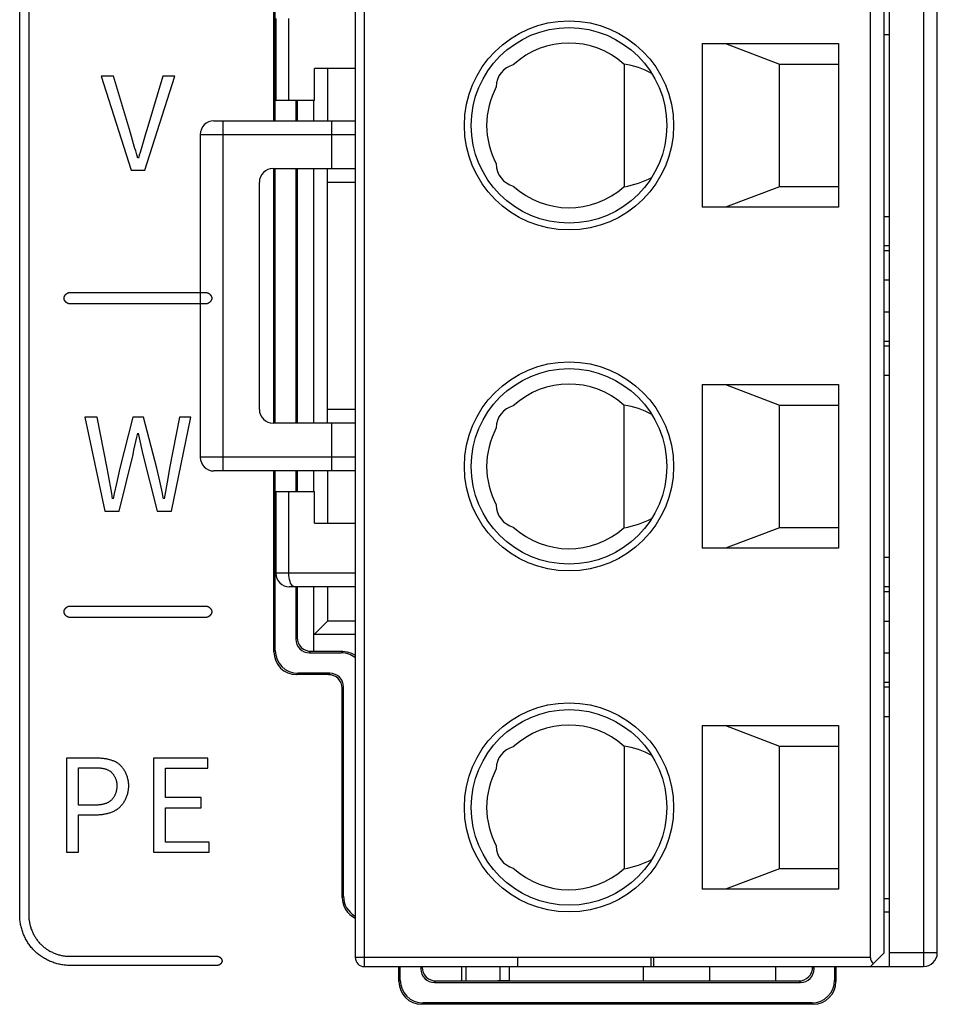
# Model space of a CAD drawing. Header units: millimetres. Extents: x 674 to 3111, y -226 to 595.
# Tile 21 of 47: x 2329 to 2349, y 223 to 245. Entities that reach past the tile are written whole.
import ezdxf

# ---------------------------------------------------------------- set-up
doc = ezdxf.new("R2010")
doc.units = ezdxf.units.MM
doc.header["$LTSCALE"] = 30.734
doc.layers.get('0').update_dxf_attribs({"linetype": 'CONTINUOUS'})

msp = doc.modelspace()

# ---------------------------------------------------------------- linework, layer by layer
at = {"color": 7, "linetype": 'Continuous'}
for p, q in [((2336.595, 223.704), (2336.595, 253.204)), ((2348.145, 223.704), (2348.145, 253.204)), ((2348.895, 253.204), (2348.895, 223.704)), ((2336.395, 253.004), (2336.395, 223.904)), ((2347.725, 223.904), (2347.725, 253.004)), ((2348.025, 224.004), (2348.025, 252.904)), ((2349.195, 224.004), (2349.195, 252.904)), ((2329.013, 224.829), (2329.013, 252.079)), ((2329.213, 252.079), (2329.213, 224.829)), ((2334.605, 242.304), (2334.605, 246.385)), ((2334.635, 242.304), (2334.635, 246.355)), ((2334.645, 244.554), (2334.645, 242.754)), ((2334.934, 242.754), (2334.934, 244.554)), ((2348.025, 244.204), (2348.145, 244.204)), ((2344.025, 244.004), (2347.025, 244.004)), ((2344.025, 244.004), (2344.025, 240.404)), ((2344.535, 244.004), (2345.725, 243.554)), ((2347.025, 244.004), (2347.025, 240.404)), ((2336.395, 243.454), (2335.495, 243.454)), ((2335.495, 242.754), (2335.495, 243.454)), ((2335.785, 243.454), (2335.785, 242.304)), ((2342.305, 243.552), (2342.305, 240.855)), ((2345.725, 243.554), (2347.025, 243.554)), ((2345.725, 240.854), (2345.725, 243.554)), ((2331.077, 243.288), (2330.803, 243.288)), ((2330.803, 243.288), (2331.464, 241.219)), ((2331.766, 241.219), (2332.423, 243.288)), ((2332.423, 243.288), (2332.158, 243.288)), ((2335.495, 242.754), (2334.645, 242.754)), ((2335.085, 242.754), (2335.085, 242.304)), ((2335.119, 242.754), (2335.119, 242.304)), ((2335.485, 242.304), (2335.485, 242.754)), ((2333.285, 242.304), (2336.395, 242.304)), ((2333.485, 234.604), (2333.485, 242.304)), ((2335.872, 242.304), (2335.872, 241.254)), ((2331.474, 241.957), (2331.444, 242.063)), ((2331.519, 241.799), (2331.474, 241.957)), ((2332.985, 242.004), (2336.395, 242.004)), ((2332.985, 242.004), (2332.985, 234.904)), ((2331.549, 241.694), (2331.519, 241.799)), ((2334.585, 241.254), (2336.395, 241.254)), ((2334.605, 235.654), (2334.605, 241.254)), ((2334.635, 235.654), (2334.635, 241.254)), ((2335.085, 241.254), (2335.085, 235.654)), ((2335.119, 241.254), (2335.119, 235.654)), ((2335.485, 235.654), (2335.485, 241.254)), ((2335.785, 235.654), (2335.785, 241.254)), ((2331.464, 241.219), (2331.766, 241.219)), ((2334.285, 235.954), (2334.285, 240.954)), ((2335.785, 240.954), (2336.395, 240.954)), ((2345.725, 240.854), (2344.535, 240.404)), ((2347.025, 240.854), (2345.725, 240.854)), ((2347.025, 240.404), (2344.025, 240.404)), ((2348.025, 240.204), (2348.145, 240.204)), ((2348.145, 239.554), (2348.025, 239.554)), ((2348.025, 239.454), (2348.145, 239.454)), ((2348.025, 238.804), (2348.145, 238.804)), ((2330.113, 238.529), (2333.113, 238.529)), ((2333.113, 238.279), (2330.113, 238.279)), ((2348.025, 238.104), (2348.145, 238.104)), ((2348.145, 237.454), (2348.025, 237.454)), ((2348.025, 237.354), (2348.145, 237.354)), ((2348.145, 236.704), (2348.025, 236.704)), ((2344.025, 236.504), (2347.025, 236.504)), ((2344.025, 236.504), (2344.025, 232.904)), ((2344.535, 236.504), (2345.725, 236.054)), ((2347.025, 236.504), (2347.025, 232.904)), ((2342.305, 233.355), (2342.305, 236.052)), ((2345.725, 236.054), (2347.025, 236.054)), ((2345.725, 233.354), (2345.725, 236.054)), ((2336.395, 235.954), (2335.785, 235.954)), ((2330.719, 235.788), (2330.448, 235.788)), ((2330.448, 235.788), (2330.888, 233.719)), ((2330.936, 234.662), (2330.719, 235.788)), ((2331.503, 235.788), (2331.218, 234.662)), ((2331.74, 235.788), (2331.503, 235.788)), ((2332.031, 234.662), (2331.74, 235.788)), ((2332.528, 235.788), (2332.31, 234.662)), ((2332.35, 233.719), (2332.779, 235.788)), ((2332.779, 235.788), (2332.528, 235.788)), ((2336.395, 235.654), (2334.585, 235.654)), ((2335.872, 235.654), (2335.872, 234.604)), ((2331.59, 235.344), (2331.61, 235.438)), ((2331.622, 235.438), (2331.694, 235.101)), ((2331.547, 235.155), (2331.59, 235.344)), ((2331.198, 233.719), (2331.506, 234.967)), ((2331.526, 235.061), (2331.547, 235.155)), ((2331.694, 235.101), (2331.723, 234.967)), ((2331.723, 234.967), (2332.037, 233.719)), ((2336.395, 234.904), (2332.985, 234.904)), ((2331.218, 234.662), (2331.142, 234.328)), ((2332.053, 234.567), (2332.031, 234.662)), ((2332.095, 234.376), (2332.053, 234.567)), ((2336.395, 234.604), (2333.285, 234.604)), ((2334.605, 230.623), (2334.605, 234.604)), ((2334.635, 230.653), (2334.635, 234.604)), ((2335.085, 234.604), (2335.085, 234.154)), ((2335.119, 234.604), (2335.119, 234.154)), ((2335.485, 234.154), (2335.485, 234.604)), ((2335.785, 234.604), (2335.785, 233.454)), ((2331.142, 234.328), (2331.093, 234.105)), ((2332.137, 234.184), (2332.095, 234.376)), ((2331.057, 233.993), (2331.037, 234.105)), ((2331.093, 234.105), (2331.069, 233.993)), ((2332.178, 233.993), (2332.137, 234.184)), ((2334.645, 234.154), (2335.495, 234.154)), ((2334.645, 234.154), (2334.645, 232.354)), ((2334.934, 232.354), (2334.934, 234.154)), ((2335.495, 233.454), (2335.495, 234.154)), ((2330.888, 233.719), (2331.198, 233.719)), ((2332.037, 233.719), (2332.35, 233.719)), ((2335.495, 233.454), (2336.395, 233.454)), ((2345.725, 233.354), (2344.535, 232.904)), ((2347.025, 233.354), (2345.725, 233.354)), ((2347.025, 232.904), (2344.025, 232.904)), ((2348.145, 232.704), (2348.025, 232.704)), ((2336.395, 232.354), (2334.645, 232.354)), ((2336.395, 232.054), (2334.945, 232.054)), ((2335.085, 232.054), (2335.085, 230.904)), ((2335.119, 232.054), (2335.119, 230.937)), ((2335.485, 230.637), (2335.485, 232.054)), ((2335.785, 232.054), (2335.785, 231.304)), ((2348.145, 232.054), (2348.025, 232.054)), ((2348.025, 231.954), (2348.145, 231.954)), ((2330.113, 231.632), (2333.113, 231.632)), ((2333.113, 231.382), (2330.113, 231.382)), ((2336.395, 231.304), (2335.785, 231.304)), ((2348.025, 231.304), (2348.145, 231.304)), ((2335.085, 230.904), (2335.119, 230.937)), ((2336.395, 231.004), (2335.485, 231.004)), ((2334.605, 230.623), (2334.635, 230.653)), ((2335.385, 230.604), (2335.419, 230.637)), ((2335.419, 230.637), (2336.119, 230.637)), ((2336.119, 230.637), (2336.086, 230.604)), ((2335.385, 230.604), (2336.086, 230.604)), ((2348.025, 230.604), (2348.145, 230.604)), ((2335.105, 230.124), (2335.135, 230.154)), ((2335.806, 230.124), (2335.105, 230.124)), ((2335.836, 230.154), (2335.135, 230.154)), ((2335.836, 230.154), (2335.806, 230.124)), ((2336.135, 229.854), (2336.105, 229.824)), ((2336.105, 225.223), (2336.105, 229.824)), ((2336.135, 225.253), (2336.135, 229.854)), ((2348.145, 229.954), (2348.025, 229.954)), ((2348.025, 229.854), (2348.145, 229.854)), ((2348.025, 229.204), (2348.145, 229.204)), ((2344.025, 229.004), (2347.025, 229.004)), ((2344.025, 229.004), (2344.025, 225.404)), ((2344.535, 229.004), (2345.725, 228.554)), ((2347.025, 229.004), (2347.025, 225.404)), ((2342.305, 228.552), (2342.305, 225.855)), ((2345.725, 228.554), (2347.025, 228.554)), ((2345.725, 225.854), (2345.725, 228.554)), ((2330.046, 228.288), (2330.046, 226.219)), ((2333.15, 228.288), (2331.956, 228.288)), ((2331.956, 228.288), (2331.956, 226.219)), ((2333.15, 228.068), (2333.15, 228.288)), ((2330.308, 228.076), (2330.642, 228.076)), ((2330.308, 227.252), (2330.308, 228.076)), ((2332.218, 228.068), (2333.15, 228.068)), ((2332.218, 227.419), (2332.218, 228.068)), ((2333.003, 227.419), (2332.218, 227.419)), ((2333.003, 227.196), (2333.003, 227.419)), ((2330.629, 227.252), (2330.308, 227.252)), ((2332.218, 227.196), (2333.003, 227.196)), ((2332.218, 226.442), (2332.218, 227.196)), ((2330.308, 227.041), (2330.65, 227.041)), ((2330.308, 226.219), (2330.308, 227.041)), ((2333.181, 226.442), (2332.218, 226.442)), ((2333.181, 226.219), (2333.181, 226.442)), ((2330.046, 226.219), (2330.308, 226.219)), ((2331.956, 226.219), (2333.181, 226.219)), ((2345.725, 225.854), (2344.535, 225.404)), ((2347.025, 225.854), (2345.725, 225.854)), ((2336.105, 225.223), (2336.135, 225.253)), ((2347.025, 225.404), (2344.025, 225.404)), ((2348.025, 225.204), (2348.145, 225.204)), ((2348.025, 224.904), (2348.145, 224.904)), ((2330.113, 223.929), (2333.363, 223.929)), ((2348.025, 224.004), (2347.725, 223.704)), ((2349.195, 224.004), (2348.145, 224.004)), ((2333.363, 223.729), (2330.113, 223.729)), ((2347.725, 223.904), (2336.395, 223.904)), ((2336.595, 223.704), (2348.895, 223.704)), ((2337.355, 223.373), (2337.355, 223.704)), ((2337.385, 223.403), (2337.385, 223.704)), ((2337.835, 223.704), (2337.835, 223.654)), ((2338.741, 223.387), (2338.741, 223.704)), ((2338.828, 223.704), (2338.828, 223.387)), ((2339.572, 223.704), (2339.572, 223.399)), ((2339.785, 223.399), (2339.785, 223.704)), ((2339.96, 223.904), (2339.96, 223.704)), ((2342.725, 223.704), (2342.725, 223.387)), ((2342.905, 223.704), (2342.905, 223.904)), ((2342.96, 223.704), (2342.96, 223.904)), ((2344.185, 223.704), (2344.185, 223.387)), ((2345.633, 223.704), (2345.633, 223.387)), ((2346.485, 223.654), (2346.485, 223.704)), ((2346.935, 223.704), (2346.935, 223.403)), ((2346.965, 223.704), (2346.965, 223.373)), ((2337.835, 223.654), (2337.869, 223.687)), ((2346.485, 223.654), (2346.452, 223.687)), ((2337.355, 223.373), (2337.385, 223.403)), ((2338.135, 223.354), (2338.169, 223.387)), ((2338.135, 223.354), (2346.186, 223.354)), ((2338.169, 223.387), (2346.152, 223.387)), ((2339.572, 223.399), (2339.532, 223.387)), ((2339.572, 223.399), (2339.785, 223.399)), ((2346.186, 223.354), (2346.152, 223.387)), ((2346.965, 223.373), (2346.935, 223.403)), ((2337.855, 222.874), (2337.885, 222.904)), ((2346.466, 222.874), (2337.855, 222.874)), ((2346.436, 222.904), (2337.885, 222.904)), ((2346.466, 222.874), (2346.436, 222.904))]:
    msp.add_line(p, q, dxfattribs=at)
for points in [[(2331.444, 242.063), (2331.429, 242.115), (2331.077, 243.288)], [(2332.158, 243.288), (2331.807, 242.106), (2331.788, 242.044), (2331.699, 241.733)], [(2331.613, 241.485), (2331.597, 241.537), (2331.58, 241.589), (2331.565, 241.641), (2331.549, 241.694)], [(2331.699, 241.733), (2331.663, 241.608), (2331.644, 241.546), (2331.625, 241.485)], [(2329.988, 238.404), (2329.988, 238.407), (2329.989, 238.41), (2329.989, 238.414), (2329.989, 238.417), (2329.99, 238.42), (2329.991, 238.424), (2329.992, 238.427), (2329.992, 238.43), (2329.994, 238.433), (2329.995, 238.437), (2329.996, 238.44), (2329.997, 238.443), (2329.999, 238.447), (2330, 238.45), (2330.002, 238.453), (2330.004, 238.456), (2330.006, 238.459), (2330.008, 238.462), (2330.01, 238.465), (2330.012, 238.468), (2330.014, 238.471), (2330.016, 238.474), (2330.019, 238.477), (2330.021, 238.48), (2330.024, 238.483), (2330.026, 238.486), (2330.029, 238.488), (2330.031, 238.491), (2330.034, 238.494), (2330.037, 238.496), (2330.04, 238.498), (2330.043, 238.501), (2330.046, 238.503), (2330.049, 238.505), (2330.052, 238.507), (2330.055, 238.509), (2330.058, 238.511), (2330.061, 238.513), (2330.064, 238.515), (2330.067, 238.517), (2330.071, 238.518), (2330.074, 238.52), (2330.077, 238.521), (2330.08, 238.522), (2330.084, 238.524), (2330.087, 238.525), (2330.09, 238.526), (2330.094, 238.526), (2330.097, 238.527), (2330.1, 238.528), (2330.103, 238.528), (2330.107, 238.528), (2330.11, 238.529), (2330.113, 238.529)], [(2333.113, 238.529), (2333.117, 238.529), (2333.12, 238.528), (2333.123, 238.528), (2333.127, 238.528), (2333.13, 238.527), (2333.133, 238.526), (2333.136, 238.526), (2333.14, 238.525), (2333.143, 238.524), (2333.146, 238.522), (2333.15, 238.521), (2333.153, 238.52), (2333.156, 238.518), (2333.159, 238.517), (2333.163, 238.515), (2333.166, 238.513), (2333.169, 238.511), (2333.172, 238.509), (2333.175, 238.507), (2333.178, 238.505), (2333.181, 238.503), (2333.184, 238.501), (2333.187, 238.498), (2333.19, 238.496), (2333.193, 238.494), (2333.195, 238.491), (2333.198, 238.488), (2333.201, 238.486), (2333.203, 238.483), (2333.206, 238.48), (2333.208, 238.477), (2333.21, 238.474), (2333.213, 238.471), (2333.215, 238.468), (2333.217, 238.465), (2333.219, 238.462), (2333.221, 238.459), (2333.223, 238.456), (2333.225, 238.453), (2333.226, 238.45), (2333.228, 238.447), (2333.229, 238.443), (2333.231, 238.44), (2333.232, 238.437), (2333.233, 238.433), (2333.234, 238.43), (2333.235, 238.427), (2333.236, 238.424), (2333.237, 238.42), (2333.237, 238.417), (2333.238, 238.414), (2333.238, 238.41), (2333.238, 238.407), (2333.238, 238.404)], [(2330.113, 238.279), (2330.11, 238.279), (2330.107, 238.279), (2330.103, 238.279), (2330.1, 238.28), (2330.097, 238.28), (2330.094, 238.281), (2330.09, 238.282), (2330.087, 238.283), (2330.084, 238.284), (2330.08, 238.285), (2330.077, 238.286), (2330.074, 238.288), (2330.071, 238.289), (2330.067, 238.291), (2330.064, 238.292), (2330.061, 238.294), (2330.058, 238.296), (2330.055, 238.298), (2330.052, 238.3), (2330.049, 238.302), (2330.046, 238.304), (2330.043, 238.307), (2330.04, 238.309), (2330.037, 238.311), (2330.034, 238.314), (2330.031, 238.317), (2330.029, 238.319), (2330.026, 238.322), (2330.024, 238.325), (2330.021, 238.327), (2330.019, 238.33), (2330.016, 238.333), (2330.014, 238.336), (2330.012, 238.339), (2330.01, 238.342), (2330.008, 238.345), (2330.006, 238.348), (2330.004, 238.351), (2330.002, 238.355), (2330, 238.358), (2329.999, 238.361), (2329.997, 238.364), (2329.996, 238.367), (2329.995, 238.371), (2329.994, 238.374), (2329.992, 238.377), (2329.992, 238.381), (2329.991, 238.384), (2329.99, 238.387), (2329.989, 238.391), (2329.989, 238.394), (2329.989, 238.397), (2329.988, 238.4), (2329.988, 238.404)], [(2333.238, 238.404), (2333.238, 238.4), (2333.238, 238.397), (2333.238, 238.394), (2333.237, 238.391), (2333.237, 238.387), (2333.236, 238.384), (2333.235, 238.381), (2333.234, 238.377), (2333.233, 238.374), (2333.232, 238.371), (2333.231, 238.367), (2333.229, 238.364), (2333.228, 238.361), (2333.226, 238.358), (2333.225, 238.355), (2333.223, 238.351), (2333.221, 238.348), (2333.219, 238.345), (2333.217, 238.342), (2333.215, 238.339), (2333.213, 238.336), (2333.21, 238.333), (2333.208, 238.33), (2333.206, 238.327), (2333.203, 238.325), (2333.201, 238.322), (2333.198, 238.319), (2333.195, 238.317), (2333.193, 238.314), (2333.19, 238.311), (2333.187, 238.309), (2333.184, 238.307), (2333.181, 238.304), (2333.178, 238.302), (2333.175, 238.3), (2333.172, 238.298), (2333.169, 238.296), (2333.166, 238.294), (2333.163, 238.292), (2333.159, 238.291), (2333.156, 238.289), (2333.153, 238.288), (2333.15, 238.286), (2333.146, 238.285), (2333.143, 238.284), (2333.14, 238.283), (2333.136, 238.282), (2333.133, 238.281), (2333.13, 238.28), (2333.127, 238.28), (2333.123, 238.279), (2333.12, 238.279), (2333.117, 238.279), (2333.113, 238.279)], [(2331.506, 234.967), (2331.516, 235.014), (2331.526, 235.061)], [(2331.037, 234.105), (2330.956, 234.55), (2330.936, 234.662)], [(2332.31, 234.662), (2332.271, 234.439), (2332.192, 233.993)], [(2335.061, 232.054), (2335.041, 232.058), (2335.022, 232.068), (2335.004, 232.086), (2334.988, 232.109), (2334.973, 232.139), (2334.96, 232.174), (2334.949, 232.214), (2334.941, 232.258), (2334.936, 232.305), (2334.934, 232.354)], [(2329.988, 231.507), (2329.988, 231.511), (2329.989, 231.514), (2329.989, 231.517), (2329.989, 231.521), (2329.99, 231.524), (2329.991, 231.527), (2329.992, 231.53), (2329.992, 231.534), (2329.994, 231.537), (2329.995, 231.54), (2329.996, 231.544), (2329.997, 231.547), (2329.999, 231.55), (2330, 231.553), (2330.002, 231.557), (2330.004, 231.56), (2330.006, 231.563), (2330.008, 231.566), (2330.01, 231.569), (2330.012, 231.572), (2330.014, 231.575), (2330.016, 231.578), (2330.019, 231.581), (2330.021, 231.584), (2330.024, 231.587), (2330.026, 231.589), (2330.029, 231.592), (2330.031, 231.595), (2330.034, 231.597), (2330.037, 231.6), (2330.04, 231.602), (2330.043, 231.604), (2330.046, 231.607), (2330.049, 231.609), (2330.052, 231.611), (2330.055, 231.613), (2330.058, 231.615), (2330.061, 231.617), (2330.064, 231.619), (2330.067, 231.62), (2330.071, 231.622), (2330.074, 231.623), (2330.077, 231.625), (2330.08, 231.626), (2330.084, 231.627), (2330.087, 231.628), (2330.09, 231.629), (2330.094, 231.63), (2330.097, 231.631), (2330.1, 231.631), (2330.103, 231.632), (2330.107, 231.632), (2330.11, 231.632), (2330.113, 231.632)], [(2330.113, 231.382), (2330.11, 231.382), (2330.107, 231.383), (2330.103, 231.383), (2330.1, 231.383), (2330.097, 231.384), (2330.094, 231.385), (2330.09, 231.386), (2330.087, 231.386), (2330.084, 231.388), (2330.08, 231.389), (2330.077, 231.39), (2330.074, 231.391), (2330.071, 231.393), (2330.067, 231.394), (2330.064, 231.396), (2330.061, 231.398), (2330.058, 231.4), (2330.055, 231.402), (2330.052, 231.404), (2330.049, 231.406), (2330.046, 231.408), (2330.043, 231.41), (2330.04, 231.413), (2330.037, 231.415), (2330.034, 231.418), (2330.031, 231.42), (2330.029, 231.423), (2330.026, 231.425), (2330.024, 231.428), (2330.021, 231.431), (2330.019, 231.434), (2330.016, 231.437), (2330.014, 231.44), (2330.012, 231.443), (2330.01, 231.446), (2330.008, 231.449), (2330.006, 231.452), (2330.004, 231.455), (2330.002, 231.458), (2330, 231.461), (2329.999, 231.465), (2329.997, 231.468), (2329.996, 231.471), (2329.995, 231.474), (2329.994, 231.478), (2329.992, 231.481), (2329.992, 231.484), (2329.991, 231.488), (2329.99, 231.491), (2329.989, 231.494), (2329.989, 231.497), (2329.989, 231.501), (2329.988, 231.504), (2329.988, 231.507)], [(2333.113, 231.632), (2333.117, 231.632), (2333.12, 231.632), (2333.123, 231.632), (2333.127, 231.631), (2333.13, 231.631), (2333.133, 231.63), (2333.136, 231.629), (2333.14, 231.628), (2333.143, 231.627), (2333.146, 231.626), (2333.15, 231.625), (2333.153, 231.623), (2333.156, 231.622), (2333.159, 231.62), (2333.163, 231.619), (2333.166, 231.617), (2333.169, 231.615), (2333.172, 231.613), (2333.175, 231.611), (2333.178, 231.609), (2333.181, 231.607), (2333.184, 231.604), (2333.187, 231.602), (2333.19, 231.6), (2333.193, 231.597), (2333.195, 231.595), (2333.198, 231.592), (2333.201, 231.589), (2333.203, 231.587), (2333.206, 231.584), (2333.208, 231.581), (2333.21, 231.578), (2333.213, 231.575), (2333.215, 231.572), (2333.217, 231.569), (2333.219, 231.566), (2333.221, 231.563), (2333.223, 231.56), (2333.225, 231.557), (2333.226, 231.553), (2333.228, 231.55), (2333.229, 231.547), (2333.231, 231.544), (2333.232, 231.54), (2333.233, 231.537), (2333.234, 231.534), (2333.235, 231.53), (2333.236, 231.527), (2333.237, 231.524), (2333.237, 231.521), (2333.238, 231.517), (2333.238, 231.514), (2333.238, 231.511), (2333.238, 231.507)], [(2333.238, 231.507), (2333.238, 231.504), (2333.238, 231.501), (2333.238, 231.497), (2333.237, 231.494), (2333.237, 231.491), (2333.236, 231.488), (2333.235, 231.484), (2333.234, 231.481), (2333.233, 231.478), (2333.232, 231.474), (2333.231, 231.471), (2333.229, 231.468), (2333.228, 231.465), (2333.226, 231.461), (2333.225, 231.458), (2333.223, 231.455), (2333.221, 231.452), (2333.219, 231.449), (2333.217, 231.446), (2333.215, 231.443), (2333.213, 231.44), (2333.21, 231.437), (2333.208, 231.434), (2333.206, 231.431), (2333.203, 231.428), (2333.201, 231.425), (2333.198, 231.423), (2333.195, 231.42), (2333.193, 231.418), (2333.19, 231.415), (2333.187, 231.413), (2333.184, 231.41), (2333.181, 231.408), (2333.178, 231.406), (2333.175, 231.404), (2333.172, 231.402), (2333.169, 231.4), (2333.166, 231.398), (2333.163, 231.396), (2333.159, 231.394), (2333.156, 231.393), (2333.153, 231.391), (2333.15, 231.39), (2333.146, 231.389), (2333.143, 231.388), (2333.14, 231.386), (2333.136, 231.386), (2333.133, 231.385), (2333.13, 231.384), (2333.127, 231.383), (2333.123, 231.383), (2333.12, 231.383), (2333.117, 231.382), (2333.113, 231.382)], [(2335.785, 231.304), (2335.745, 231.263), (2335.491, 231.01)], [(2335.119, 230.937), (2335.124, 230.879), (2335.141, 230.822), (2335.169, 230.77), (2335.207, 230.724), (2335.254, 230.686), (2335.306, 230.659), (2335.362, 230.642), (2335.419, 230.637)], [(2335.491, 231.01), (2335.487, 231.005), (2335.485, 231.004)], [(2336.119, 230.637), (2336.217, 230.627), (2336.311, 230.599), (2336.395, 230.553)], [(2331.412, 227.681), (2331.412, 227.7), (2331.411, 227.719), (2331.409, 227.737), (2331.407, 227.756), (2331.404, 227.775), (2331.401, 227.794), (2331.397, 227.813), (2331.393, 227.832), (2331.388, 227.851), (2331.383, 227.869), (2331.377, 227.888), (2331.37, 227.906), (2331.363, 227.924), (2331.356, 227.942), (2331.348, 227.96), (2331.339, 227.977), (2331.33, 227.994), (2331.32, 228.011), (2331.31, 228.028), (2331.3, 228.044), (2331.289, 228.059), (2331.277, 228.074), (2331.265, 228.089), (2331.253, 228.103), (2331.24, 228.117), (2331.226, 228.13), (2331.213, 228.142), (2331.198, 228.154), (2331.184, 228.165), (2331.169, 228.175), (2331.154, 228.185), (2331.139, 228.194), (2331.123, 228.203), (2331.107, 228.211), (2331.091, 228.218), (2331.074, 228.226), (2331.057, 228.232), (2331.04, 228.238), (2331.023, 228.244), (2331.005, 228.249), (2330.987, 228.254), (2330.969, 228.258), (2330.951, 228.262), (2330.933, 228.266), (2330.915, 228.269), (2330.896, 228.272), (2330.878, 228.275), (2330.859, 228.277), (2330.84, 228.279), (2330.821, 228.281), (2330.803, 228.283), (2330.784, 228.284), (2330.765, 228.285), (2330.746, 228.286), (2330.728, 228.287), (2330.709, 228.287), (2330.691, 228.288), (2330.672, 228.288), (2330.654, 228.288), (2330.046, 228.288)], [(2330.642, 228.076), (2330.668, 228.076), (2330.68, 228.076), (2330.693, 228.076), (2330.706, 228.075), (2330.719, 228.075), (2330.732, 228.074), (2330.745, 228.074), (2330.758, 228.073), (2330.771, 228.072), (2330.784, 228.071), (2330.796, 228.069), (2330.809, 228.068), (2330.822, 228.066), (2330.835, 228.064), (2330.847, 228.062), (2330.859, 228.059), (2330.872, 228.057), (2330.884, 228.054), (2330.896, 228.05), (2330.908, 228.047), (2330.919, 228.043), (2330.931, 228.039), (2330.942, 228.034), (2330.953, 228.029), (2330.964, 228.024), (2330.975, 228.018), (2330.985, 228.012), (2330.995, 228.005), (2331.005, 227.998), (2331.015, 227.991), (2331.024, 227.983), (2331.033, 227.975), (2331.042, 227.967), (2331.05, 227.958), (2331.058, 227.949), (2331.066, 227.939), (2331.073, 227.929), (2331.08, 227.919), (2331.087, 227.908), (2331.093, 227.898), (2331.1, 227.887), (2331.105, 227.875), (2331.111, 227.864), (2331.116, 227.852), (2331.121, 227.841), (2331.125, 227.829), (2331.13, 227.817), (2331.134, 227.804), (2331.137, 227.792), (2331.14, 227.78), (2331.143, 227.767), (2331.145, 227.755), (2331.147, 227.743), (2331.149, 227.73), (2331.15, 227.718), (2331.151, 227.706), (2331.152, 227.693), (2331.152, 227.681)], [(2331.152, 227.681), (2331.152, 227.669), (2331.151, 227.656), (2331.151, 227.643), (2331.149, 227.63), (2331.148, 227.618), (2331.146, 227.605), (2331.144, 227.592), (2331.141, 227.579), (2331.138, 227.566), (2331.135, 227.553), (2331.132, 227.541), (2331.128, 227.528), (2331.123, 227.516), (2331.119, 227.503), (2331.114, 227.491), (2331.109, 227.479), (2331.103, 227.467), (2331.097, 227.456), (2331.091, 227.444), (2331.085, 227.433), (2331.078, 227.422), (2331.071, 227.412), (2331.063, 227.402), (2331.055, 227.392), (2331.047, 227.382), (2331.039, 227.373), (2331.03, 227.364), (2331.021, 227.356), (2331.011, 227.348), (2331.001, 227.34), (2330.991, 227.333), (2330.981, 227.326), (2330.97, 227.319), (2330.959, 227.313), (2330.948, 227.308), (2330.936, 227.302), (2330.925, 227.297), (2330.913, 227.293), (2330.901, 227.288), (2330.889, 227.284), (2330.876, 227.281), (2330.864, 227.277), (2330.851, 227.274), (2330.838, 227.271), (2330.825, 227.269), (2330.812, 227.266), (2330.799, 227.264), (2330.786, 227.262), (2330.773, 227.26), (2330.76, 227.259), (2330.747, 227.258), (2330.733, 227.256), (2330.72, 227.255), (2330.707, 227.255), (2330.694, 227.254), (2330.681, 227.253), (2330.667, 227.253), (2330.654, 227.253), (2330.642, 227.252), (2330.629, 227.252)], [(2330.65, 227.041), (2330.669, 227.041), (2330.688, 227.041), (2330.708, 227.042), (2330.727, 227.043), (2330.747, 227.044), (2330.766, 227.045), (2330.786, 227.047), (2330.806, 227.049), (2330.825, 227.051), (2330.845, 227.054), (2330.864, 227.057), (2330.884, 227.06), (2330.903, 227.064), (2330.923, 227.068), (2330.942, 227.072), (2330.961, 227.077), (2330.98, 227.082), (2330.998, 227.088), (2331.017, 227.095), (2331.035, 227.101), (2331.053, 227.108), (2331.071, 227.116), (2331.088, 227.124), (2331.105, 227.133), (2331.122, 227.142), (2331.138, 227.152), (2331.154, 227.162), (2331.17, 227.173), (2331.185, 227.185), (2331.2, 227.197), (2331.214, 227.21), (2331.228, 227.223), (2331.241, 227.236), (2331.254, 227.251), (2331.267, 227.265), (2331.279, 227.281), (2331.29, 227.296), (2331.301, 227.312), (2331.312, 227.329), (2331.322, 227.346), (2331.331, 227.363), (2331.34, 227.38), (2331.349, 227.398), (2331.357, 227.416), (2331.364, 227.434), (2331.371, 227.453), (2331.377, 227.471), (2331.383, 227.49), (2331.389, 227.509), (2331.393, 227.528), (2331.398, 227.547), (2331.401, 227.567), (2331.405, 227.586), (2331.407, 227.605), (2331.409, 227.624), (2331.411, 227.643), (2331.412, 227.662), (2331.412, 227.681)], [(2329.336, 224.052), (2329.319, 224.07), (2329.302, 224.088), (2329.285, 224.107), (2329.269, 224.126), (2329.254, 224.145), (2329.238, 224.166), (2329.224, 224.186), (2329.209, 224.207), (2329.195, 224.228), (2329.182, 224.25), (2329.169, 224.272), (2329.156, 224.294), (2329.144, 224.317), (2329.132, 224.34), (2329.121, 224.363), (2329.111, 224.386), (2329.1, 224.41), (2329.091, 224.433), (2329.082, 224.457), (2329.073, 224.482), (2329.065, 224.506), (2329.058, 224.531), (2329.051, 224.555), (2329.044, 224.58), (2329.039, 224.605), (2329.033, 224.63), (2329.029, 224.654), (2329.025, 224.679), (2329.021, 224.704), (2329.018, 224.729), (2329.016, 224.754), (2329.015, 224.779), (2329.014, 224.804), (2329.013, 224.829)], [(2329.213, 224.829), (2329.214, 224.809), (2329.214, 224.788), (2329.216, 224.768), (2329.218, 224.747), (2329.22, 224.727), (2329.223, 224.707), (2329.226, 224.686), (2329.23, 224.666), (2329.234, 224.645), (2329.239, 224.625), (2329.244, 224.605), (2329.25, 224.585), (2329.256, 224.565), (2329.262, 224.545), (2329.269, 224.525), (2329.277, 224.505), (2329.285, 224.486), (2329.293, 224.466), (2329.302, 224.447), (2329.311, 224.428), (2329.32, 224.41), (2329.33, 224.391), (2329.34, 224.373), (2329.351, 224.355), (2329.362, 224.337), (2329.373, 224.32), (2329.385, 224.303), (2329.397, 224.286), (2329.41, 224.27), (2329.423, 224.254), (2329.436, 224.238), (2329.449, 224.222), (2329.463, 224.207), (2329.477, 224.193)], [(2329.477, 224.193), (2329.492, 224.179), (2329.507, 224.165), (2329.522, 224.151), (2329.538, 224.138), (2329.554, 224.125), (2329.57, 224.113), (2329.587, 224.101), (2329.604, 224.089), (2329.622, 224.078), (2329.639, 224.067), (2329.657, 224.056), (2329.676, 224.046), (2329.694, 224.036), (2329.713, 224.026), (2329.732, 224.017), (2329.751, 224.008), (2329.77, 224), (2329.79, 223.992), (2329.809, 223.985), (2329.829, 223.978), (2329.849, 223.971), (2329.869, 223.965), (2329.889, 223.96), (2329.91, 223.954), (2329.93, 223.95), (2329.95, 223.945), (2329.971, 223.942), (2329.991, 223.938), (2330.011, 223.935), (2330.032, 223.933), (2330.052, 223.931), (2330.073, 223.93), (2330.093, 223.929), (2330.113, 223.929)], [(2330.113, 223.729), (2330.089, 223.729), (2330.064, 223.73), (2330.039, 223.732), (2330.014, 223.734), (2329.989, 223.737), (2329.964, 223.74), (2329.939, 223.744), (2329.914, 223.749), (2329.889, 223.754), (2329.864, 223.76), (2329.839, 223.766), (2329.815, 223.773), (2329.79, 223.781), (2329.766, 223.789), (2329.742, 223.797), (2329.718, 223.806), (2329.694, 223.816), (2329.67, 223.826), (2329.647, 223.837), (2329.624, 223.848), (2329.601, 223.859), (2329.578, 223.872), (2329.556, 223.884), (2329.534, 223.897), (2329.513, 223.911), (2329.491, 223.925), (2329.47, 223.939), (2329.45, 223.954), (2329.43, 223.969), (2329.41, 223.985), (2329.391, 224.001), (2329.372, 224.018), (2329.354, 224.034), (2329.336, 224.052)], [(2333.363, 223.929), (2333.366, 223.929), (2333.369, 223.929), (2333.371, 223.928), (2333.374, 223.928), (2333.377, 223.928), (2333.379, 223.927), (2333.382, 223.926), (2333.385, 223.926), (2333.387, 223.925), (2333.39, 223.924), (2333.392, 223.923), (2333.395, 223.922), (2333.398, 223.921), (2333.4, 223.919), (2333.403, 223.918), (2333.405, 223.917), (2333.408, 223.915), (2333.41, 223.914), (2333.413, 223.912), (2333.415, 223.91), (2333.418, 223.908), (2333.42, 223.907), (2333.422, 223.905), (2333.424, 223.903), (2333.427, 223.901), (2333.429, 223.899), (2333.431, 223.897), (2333.433, 223.894), (2333.435, 223.892), (2333.437, 223.89), (2333.439, 223.888), (2333.441, 223.885), (2333.443, 223.883), (2333.445, 223.881), (2333.446, 223.878), (2333.448, 223.876), (2333.449, 223.873), (2333.451, 223.871), (2333.452, 223.868), (2333.454, 223.866), (2333.455, 223.863), (2333.456, 223.861), (2333.457, 223.858), (2333.458, 223.855), (2333.459, 223.853), (2333.46, 223.85), (2333.461, 223.847), (2333.461, 223.845), (2333.462, 223.842), (2333.463, 223.84), (2333.463, 223.837), (2333.463, 223.834), (2333.463, 223.832), (2333.463, 223.829)], [(2333.463, 223.829), (2333.463, 223.826), (2333.463, 223.824), (2333.463, 223.821), (2333.463, 223.818), (2333.462, 223.816), (2333.461, 223.813), (2333.461, 223.81), (2333.46, 223.808), (2333.459, 223.805), (2333.458, 223.803), (2333.457, 223.8), (2333.456, 223.797), (2333.455, 223.795), (2333.454, 223.792), (2333.452, 223.79), (2333.451, 223.787), (2333.449, 223.785), (2333.448, 223.782), (2333.446, 223.78), (2333.445, 223.777), (2333.443, 223.775), (2333.441, 223.772), (2333.439, 223.77), (2333.437, 223.768), (2333.435, 223.766), (2333.433, 223.763), (2333.431, 223.761), (2333.429, 223.759), (2333.427, 223.757), (2333.424, 223.755), (2333.422, 223.753), (2333.42, 223.751), (2333.418, 223.749), (2333.415, 223.748), (2333.413, 223.746), (2333.41, 223.744), (2333.408, 223.743), (2333.405, 223.741), (2333.403, 223.74), (2333.4, 223.739), (2333.398, 223.737), (2333.395, 223.736), (2333.392, 223.735), (2333.39, 223.734), (2333.387, 223.733), (2333.385, 223.732), (2333.382, 223.731), (2333.379, 223.731), (2333.377, 223.73), (2333.374, 223.73), (2333.371, 223.729), (2333.369, 223.729), (2333.366, 223.729), (2333.363, 223.729)], [(2337.869, 223.687), (2337.874, 223.629), (2337.891, 223.572), (2337.919, 223.52), (2337.957, 223.474), (2338.004, 223.436), (2338.056, 223.409), (2338.112, 223.392), (2338.169, 223.387)], [(2346.152, 223.387), (2346.21, 223.393), (2346.267, 223.41), (2346.319, 223.438), (2346.365, 223.476), (2346.403, 223.522), (2346.43, 223.574), (2346.447, 223.63), (2346.452, 223.687)]]:
    msp.add_lwpolyline(points, dxfattribs=at)
for centre, radius in [((2341.095, 242.204), 2.3), ((2341.095, 242.204), 2.15), ((2341.095, 234.704), 2.3), ((2341.095, 234.704), 2.15), ((2341.095, 227.204), 2.3), ((2341.095, 227.204), 2.15)]:
    msp.add_circle(centre, radius, dxfattribs=at)
for centre, radius, start, end in [((2341.095, 242.204), 1.811, 48.1192, 132.5647), ((2339.995, 243.054), 0.5, 104.5035, 180.1195), ((2341.095, 242.204), 1.811, 152.0613, 207.9387), ((2333.285, 242.004), 0.3, 90, 180), ((2334.585, 240.954), 0.3, 90, 180), ((2339.995, 241.354), 0.5, 179.8806, 255.4968), ((2341.095, 242.204), 1.811, 227.4352, 311.8808), ((2341.095, 234.704), 1.811, 48.1192, 132.5647), ((2334.585, 235.954), 0.3, 180, 270), ((2339.995, 235.554), 0.5, 104.5035, 180.1195), ((2341.095, 234.704), 1.811, 152.0613, 207.9387), ((2333.285, 234.904), 0.3, 180, 270), ((2339.995, 233.854), 0.5, 179.8806, 255.4968), ((2341.095, 234.704), 1.811, 227.4352, 311.8808), ((2334.945, 232.354), 0.3, 180, 270), ((2341.095, 227.204), 1.811, 48.1192, 132.5647), ((2339.995, 228.054), 0.5, 104.5035, 180.1195), ((2341.095, 227.204), 1.811, 152.0613, 207.9387), ((2339.995, 226.354), 0.5, 179.8806, 255.4968), ((2341.095, 227.204), 1.811, 227.4352, 311.8808), ((2348.895, 224.004), 0.3, 270, 0), ((2336.595, 223.904), 0.2, 180, 270)]:
    msp.add_arc(centre, radius, start, end, dxfattribs=at)
for centre, major_axis, ratio, start_param, end_param in [((2342.004, 242.204), (1.645, 0), 0.833692, 0.984558, 1.38705), ((2342.004, 242.204), (1.645, 0), 0.833692, -1.387057, -0.984569), ((2342.004, 234.704), (1.645, 0), 0.833692, 0.984558, 1.38705), ((2342.004, 234.704), (1.645, 0), 0.833692, -1.387057, -0.984569), ((2335.386, 230.904), (0.212, 0.212), 0.998891, -3.926436, -2.356749), ((2335.136, 230.655), (0.355, 0.355), 0.996419, 2.357988, 3.925197), ((2335.106, 230.625), (0.355, 0.355), 0.996419, -3.925197, -2.357988), ((2336.085, 230.103), (-0.354, -0.354), 0.998891, 3.25455, 3.926436), ((2335.805, 229.823), (-0.213, -0.213), 0.996419, 2.357988, 3.925197), ((2335.835, 229.853), (0.213, 0.213), 0.996419, -0.783605, 0.783605), ((2342.004, 227.204), (1.645, 0), 0.833692, 0.984558, 1.38705), ((2342.004, 227.204), (1.645, 0), 0.833692, -1.387057, -0.984569), ((2336.606, 225.225), (0.355, 0.355), 0.996419, 2.357988, 3.492681), ((2336.636, 225.255), (0.355, 0.355), 0.996419, 2.357988, 3.424304), ((2347.925, 223.904), (-0.141, 0.141), 0.999999, 0.785403, 1.570801), ((2338.136, 223.654), (0.212, 0.212), 0.998891, 2.356749, 3.926436), ((2346.185, 223.654), (-0.212, 0.212), 0.998891, -3.926436, -2.356749), ((2337.856, 223.375), (0.355, 0.355), 0.996419, -3.925197, -2.357988), ((2337.886, 223.405), (0.355, 0.355), 0.996419, 2.357988, 3.925197), ((2346.435, 223.405), (-0.355, 0.355), 0.996419, 2.357988, 3.925197), ((2346.465, 223.375), (-0.355, 0.355), 0.996419, -3.925197, -2.357988)]:
    msp.add_ellipse(centre, major_axis=major_axis, ratio=ratio, start_param=start_param, end_param=end_param, dxfattribs=at)

doc.saveas('drawing.dxf')
